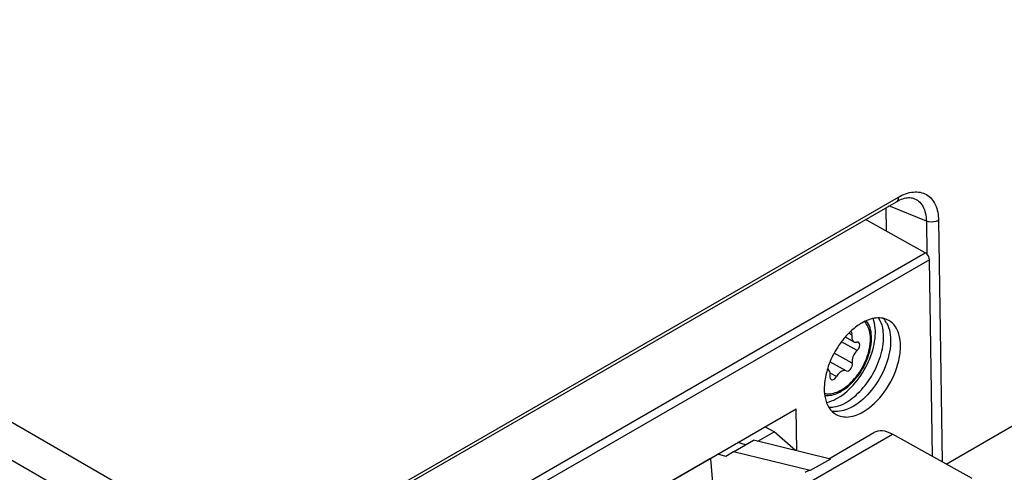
# Model space of a CAD drawing. Header units: inches. Extents: x 0 to 117, y 0 to 83.
# Tile 55 of 77: x 103.829 to 105.876, y 25.611 to 26.553. Entities that reach past the tile are written whole.
import ezdxf

# ---------------------------------------------------------------- set-up
doc = ezdxf.new("R2010")
doc.units = ezdxf.units.IN
doc.header["$LTSCALE"] = 6.431102
doc.header["$MEASUREMENT"] = 0
doc.layers.get('0').update_dxf_attribs({"linetype": 'CONTINUOUS'})
doc.layers.add('02___PRT_ALL_AXES', color=7, linetype='CONTINUOUS')

msp = doc.modelspace()

# ---------------------------------------------------------------- linework, layer by layer
at = {"color": 7, "linetype": 'CONTINUOUS'}
for p, q in [((105.755, 25.6281), (107.6778, 26.7382)), ((104.3289, 25.4173), (105.6559, 26.1834)), ((104.3349, 25.4138), (105.6519, 26.1741)), ((105.6867, 26.1814), (105.6868, 26.1814)), ((105.6296, 26.1613), (105.6303, 26.1133)), ((105.7142, 26.1337), (105.6364, 26.1652)), ((105.712, 26.0678), (105.5876, 26.1371)), ((105.7142, 26.1337), (105.7153, 26.0652)), ((105.7394, 26.1352), (105.747, 25.6326)), ((104.4403, 25.3336), (105.712, 26.0678)), ((105.7205, 26.0534), (104.4465, 25.3179)), ((105.7266, 25.6439), (105.7205, 26.0534)), ((103.4029, 25.9519), (104.4051, 25.3733)), ((104.287, 25.3616), (103.2848, 25.9402)), ((105.5409, 25.7531), (105.5472, 25.7564)), ((104.5874, 25.2488), (105.4437, 25.7432)), ((105.4451, 25.6556), (105.4437, 25.7432)), ((105.5109, 25.7468), (105.5159, 25.7465)), ((105.3975, 25.695), (105.3786, 25.7056)), ((105.4423, 25.6563), (105.3975, 25.695)), ((105.2655, 25.6398), (104.7365, 25.3344)), ((105.2655, 25.6398), (105.2698, 25.5893))]:
    msp.add_line(p, q, dxfattribs=at)
for points in [[(105.6519, 26.1741), (105.6528, 26.1747), (105.656, 26.1764), (105.6592, 26.1779), (105.6624, 26.1792), (105.6655, 26.1803)], [(105.6655, 26.1803), (105.6686, 26.1812), (105.6716, 26.1818), (105.6745, 26.1823), (105.6773, 26.1825), (105.68, 26.1825), (105.6825, 26.1823), (105.6848, 26.1819), (105.6868, 26.1814)]]:
    msp.add_lwpolyline(points, dxfattribs=at)
for centre, radius, start, end in [((105.5873, 25.9103), 0.0347, 36.3627, 39.343), ((105.5924, 25.9006), 0.0445, 35.526, 43.6309), ((105.5885, 25.8978), 0.0493, 29.325, 35.5374), ((105.6882, 25.7696), 0.1884, 144.251, 150.1908), ((105.6796, 25.7758), 0.1777, 138.9849, 144.2657), ((105.6701, 25.784), 0.1652, 136.1895, 138.958), ((105.6883, 25.7693), 0.1886, 150.1478, 158.2153), ((105.676, 25.7742), 0.1754, 158.2121, 163.5271)]:
    msp.add_arc(centre, radius, start, end, dxfattribs=at)
for points, knots in [([(105.6559, 26.1834), (105.6655, 26.189), (105.6849, 26.1968), (105.7162, 26.192), (105.736, 26.1672), (105.7393, 26.1464), (105.7394, 26.1352)], [0, 0, 0, 0, 0.272954, 0.497978, 0.724374, 1, 1, 1, 1]), ([(105.6559, 26.1834), (105.6559, 26.1824), (105.6558, 26.179), (105.654, 26.1754), (105.6519, 26.1741)], [0, 0, 0, 0, 0.2956, 1, 1, 1, 1]), ([(105.6868, 26.1814), (105.6909, 26.18), (105.6988, 26.1756), (105.711, 26.16), (105.714, 26.1443), (105.7142, 26.1337)], [0, 0, 0, 0, 0.221367, 0.453242, 1, 1, 1, 1]), ([(105.7394, 26.1352), (105.7377, 26.1342), (105.7297, 26.1311), (105.7203, 26.1313), (105.7142, 26.1337)], [0, 0, 0, 0, 0.235392, 1, 1, 1, 1]), ([(105.7205, 26.0534), (105.7204, 26.0577), (105.7176, 26.0635), (105.7131, 26.0671), (105.712, 26.0678)], [0, 0, 0, 0, 0.76093, 1, 1, 1, 1]), ([(105.5798, 25.9215), (105.5773, 25.9201), (105.5668, 25.9134), (105.5574, 25.9052), (105.5509, 25.8984)], [0, 0, 0, 0, 0.235995, 1, 1, 1, 1]), ([(105.6315, 25.922), (105.6383, 25.9099), (105.6428, 25.877), (105.6303, 25.8281), (105.6034, 25.7817), (105.5767, 25.7567), (105.562, 25.7482)], [0, 0, 0, 0, 0.207486, 0.467348, 0.746352, 1, 1, 1, 1]), ([(105.6358, 25.9271), (105.6281, 25.9314), (105.6075, 25.9345), (105.589, 25.9268), (105.5798, 25.9215)], [0, 0, 0, 0, 0.451929, 1, 1, 1, 1]), ([(105.5826, 25.7367), (105.6, 25.7468), (105.6304, 25.7774), (105.6538, 25.8247), (105.6613, 25.8649), (105.6601, 25.8915), (105.6521, 25.9136), (105.6416, 25.9239), (105.6358, 25.9271)], [0, 0, 0, 0, 0.268622, 0.559132, 0.693232, 0.811253, 0.911739, 1, 1, 1, 1]), ([(105.6246, 25.9034), (105.6244, 25.9062), (105.6229, 25.9158), (105.6194, 25.9253), (105.6153, 25.9308)], [0, 0, 0, 0, 0.290818, 1, 1, 1, 1]), ([(105.5472, 25.7564), (105.5592, 25.7633), (105.5817, 25.7828), (105.607, 25.8197), (105.623, 25.861), (105.626, 25.89), (105.6246, 25.9034)], [0, 0, 0, 0, 0.239685, 0.505201, 0.767848, 1, 1, 1, 1]), ([(105.5079, 25.824), (105.505, 25.8141), (105.5011, 25.795), (105.502, 25.7677), (105.5099, 25.745), (105.5207, 25.7344), (105.5266, 25.7311)], [0, 0, 0, 0, 0.30464, 0.572854, 0.800663, 1, 1, 1, 1]), ([(105.5159, 25.7465), (105.5178, 25.7465), (105.5265, 25.7472), (105.5348, 25.7501), (105.5409, 25.7531)], [0, 0, 0, 0, 0.217477, 1, 1, 1, 1]), ([(105.562, 25.7482), (105.5582, 25.746), (105.5444, 25.7391), (105.5281, 25.7361), (105.5172, 25.7384)], [0, 0, 0, 0, 0.283135, 1, 1, 1, 1]), ([(105.5266, 25.7311), (105.5342, 25.7268), (105.5548, 25.7238), (105.5733, 25.7314), (105.5826, 25.7367)], [0, 0, 0, 0, 0.451929, 1, 1, 1, 1])]:
    msp.add_open_spline(points, degree=3, knots=knots, dxfattribs=at)
at = {"layer": '02___PRT_ALL_AXES', "color": 7, "linetype": 'CONTINUOUS'}
for p, q in [((105.5594, 25.8966), (105.5528, 25.9003)), ((105.5701, 25.8645), (105.5376, 25.8826)), ((105.5456, 25.8926), (105.5636, 25.8826)), ((105.5602, 25.838), (105.5224, 25.8591)), ((105.5474, 25.8218), (105.5137, 25.8406)), ((105.5085, 25.826), (105.5097, 25.8253)), ((105.527, 25.81), (105.5142, 25.8172)), ((105.3639, 25.6756), (105.3975, 25.695)), ((104.795, 25.2003), (105.6435, 25.6902)), ((105.3132, 25.6537), (105.3549, 25.6778)), ((105.5145, 25.6385), (105.3549, 25.6778)), ((105.5112, 25.6393), (105.6051, 25.6936)), ((105.8094, 25.5978), (105.6435, 25.6902)), ((105.338, 25.6681), (105.3221, 25.673)), ((105.297, 25.6437), (105.2803, 25.6489)), ((105.3132, 25.6537), (105.297, 25.6437)), ((105.4727, 25.6144), (105.3132, 25.6537)), ((105.5145, 25.6385), (105.4727, 25.6144))]:
    msp.add_line(p, q, dxfattribs=at)
msp.add_arc((105.5061, 25.819), 0.00726, 60.8843, 71.3394, dxfattribs=at)
for points, knots in [([(105.5302, 25.7659), (105.5439, 25.7738), (105.5691, 25.7968), (105.5957, 25.8398), (105.6097, 25.8862), (105.6083, 25.918), (105.6036, 25.931)], [0, 0, 0, 0, 0.248104, 0.522029, 0.78336, 1, 1, 1, 1]), ([(105.5371, 25.7795), (105.5498, 25.7869), (105.5727, 25.8088), (105.5946, 25.8491), (105.6033, 25.8906), (105.5964, 25.9177), (105.5891, 25.9262)], [0, 0, 0, 0, 0.259639, 0.543898, 0.801603, 1, 1, 1, 1]), ([(105.5377, 25.7826), (105.5495, 25.7894), (105.5708, 25.8096), (105.5917, 25.847), (105.6006, 25.8858), (105.5954, 25.9115), (105.5891, 25.9202)], [0, 0, 0, 0, 0.25713, 0.53916, 0.797842, 1, 1, 1, 1]), ([(105.5594, 25.8966), (105.5595, 25.8974), (105.5598, 25.9), (105.5587, 25.9031), (105.5571, 25.904)], [0, 0, 0, 0, 0.308336, 1, 1, 1, 1]), ([(105.5594, 25.8966), (105.5591, 25.8951), (105.5586, 25.8902), (105.5605, 25.8843), (105.5636, 25.8826)], [0, 0, 0, 0, 0.308332, 1, 1, 1, 1]), ([(105.5701, 25.8645), (105.5715, 25.8657), (105.5751, 25.8701), (105.5769, 25.8795), (105.5732, 25.8816)], [0, 0, 0, 0, 0.304454, 1, 1, 1, 1]), ([(105.5701, 25.8645), (105.5663, 25.861), (105.5609, 25.8526), (105.5591, 25.8424), (105.5602, 25.838)], [0, 0, 0, 0, 0.531331, 1, 1, 1, 1]), ([(105.5139, 25.8113), (105.5142, 25.8128), (105.5147, 25.8177), (105.5127, 25.8236), (105.5097, 25.8253)], [0, 0, 0, 0, 0.308332, 1, 1, 1, 1]), ([(105.5474, 25.8218), (105.546, 25.8226), (105.541, 25.8232), (105.5333, 25.8187), (105.5289, 25.8133), (105.527, 25.81)], [0, 0, 0, 0, 0.190091, 0.55093, 1, 1, 1, 1]), ([(105.5474, 25.8218), (105.5504, 25.8202), (105.557, 25.8249), (105.5601, 25.8315), (105.5607, 25.8361), (105.5602, 25.838)], [0, 0, 0, 0, 0.439823, 0.741651, 1, 1, 1, 1]), ([(105.5139, 25.8113), (105.5138, 25.8105), (105.5135, 25.8079), (105.5145, 25.8048), (105.5161, 25.8039)], [0, 0, 0, 0, 0.308336, 1, 1, 1, 1]), ([(105.5161, 25.8039), (105.5169, 25.8034), (105.5216, 25.8028), (105.5252, 25.807), (105.527, 25.81)], [0, 0, 0, 0, 0.193592, 1, 1, 1, 1]), ([(105.5023, 25.7752), (105.505, 25.7746), (105.5172, 25.7733), (105.5295, 25.7779), (105.5377, 25.7826)], [0, 0, 0, 0, 0.223265, 1, 1, 1, 1]), ([(105.5028, 25.7713), (105.5054, 25.7709), (105.5174, 25.7704), (105.5291, 25.7749), (105.5371, 25.7795)], [0, 0, 0, 0, 0.224515, 1, 1, 1, 1]), ([(105.5064, 25.7564), (105.5084, 25.7568), (105.5166, 25.759), (105.5245, 25.7626), (105.5302, 25.7659)], [0, 0, 0, 0, 0.234969, 1, 1, 1, 1]), ([(105.6435, 25.6902), (105.6372, 25.6938), (105.6244, 25.6988), (105.6103, 25.6965), (105.6051, 25.6936)], [0, 0, 0, 0, 0.549257, 1, 1, 1, 1])]:
    msp.add_open_spline(points, degree=3, knots=knots, dxfattribs=at)
for points in [[(105.5891, 25.9202), (105.588, 25.9218), (105.5868, 25.9232), (105.5855, 25.9245)], [(105.5636, 25.8826), (105.5654, 25.8815), (105.5678, 25.8814), (105.5699, 25.8819)], [(105.5732, 25.8816), (105.5722, 25.8821), (105.5709, 25.8822), (105.5699, 25.8819)], [(105.4727, 25.6144), (105.469, 25.614), (105.4653, 25.6128), (105.462, 25.6109)]]:
    msp.add_open_spline(points, degree=3, dxfattribs=at)

doc.saveas('drawing.dxf')
